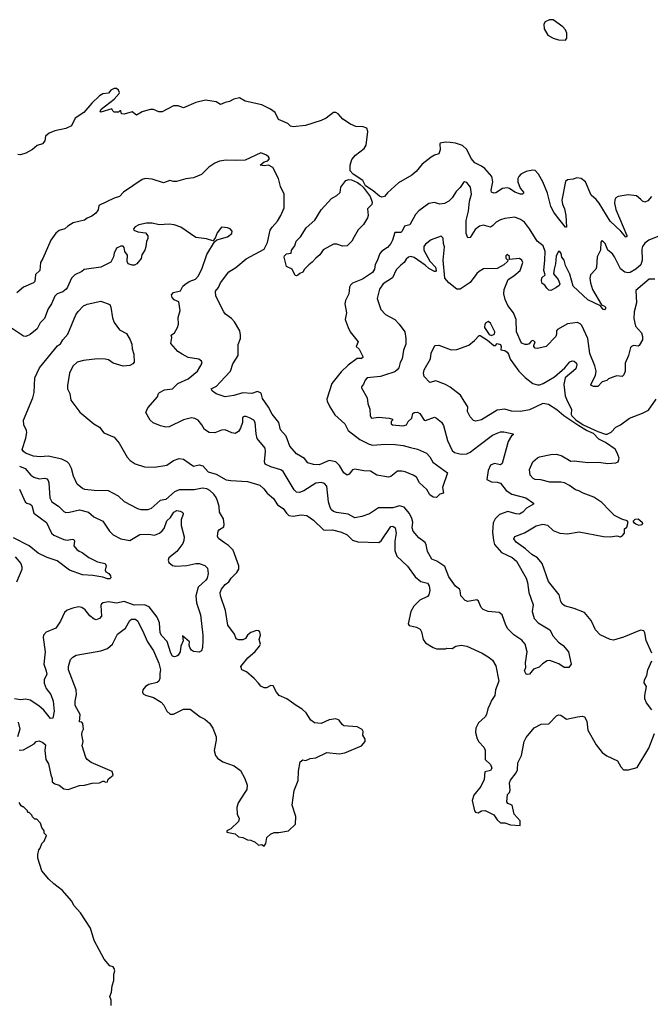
# Model space of a CAD drawing. Extents: x 2087054 to 2277909, y 548907 to 753496.
# Tile 67 of 256: x 2151831 to 2157464, y 594536 to 603336. Entities that reach past the tile are written whole.
import ezdxf

# ---------------------------------------------------------------- set-up
doc = ezdxf.new("R2010")
doc.units = 0

msp = doc.modelspace()

# ---------------------------------------------------------------- linework, layer by layer
at = {"layer": '0CON20XD'}
for points in [[(2156705, 603153.3), (2156718.3, 603171.7), (2156719.4, 603215), (2156705.5, 603245.5), (2156683.2, 603273.2), (2156595, 603335.6), (2156564.6, 603335.4), (2156524.6, 603315.4), (2156513.5, 603295), (2156516.5, 603255), (2156548.3, 603198.3), (2156595, 603171.1), (2156645, 603154.4), (2156705, 603153.3)], [(2155896, 602055), (2155865, 602094.2), (2155824.6, 602175), (2155785, 602211.8), (2155725, 602231.4), (2155675, 602239.2), (2155635, 602240), (2155588.3, 602231.7), (2155582.5, 602225), (2155587.7, 602172.3), (2155575, 602137.5), (2155535, 602126.2), (2155505, 602108), (2155426, 602045), (2155372.7, 601977.3), (2155333.3, 601945), (2155215, 601876), (2155115, 601788.8), (2155088.8, 601755), (2155065, 601750), (2155045, 601758.5), (2154987, 601807), (2154920.1, 601850.1), (2154895, 601897.8), (2154810.8, 601955), (2154784.2, 601985), (2154784.2, 602035), (2154798.8, 602085), (2154831.2, 602125), (2154909.2, 602185), (2154926.7, 602215), (2154942.2, 602335), (2154930.8, 602365), (2154898.9, 602378.9), (2154835, 602381.9), (2154785, 602403.3), (2154717.4, 602447.4), (2154675, 602494.2), (2154655, 602506), (2154634.3, 602505.7), (2154568.8, 602455), (2154525, 602433.3), (2154385, 602389.5), (2154275, 602378.9), (2154251.2, 602385), (2154225, 602408), (2154144.2, 602444.2), (2154112.5, 602505), (2154072.5, 602535), (2153995, 602574.4), (2153845, 602606.2), (2153795, 602637.5), (2153745, 602626.7), (2153705, 602603.3), (2153665, 602596.7), (2153625, 602577.5), (2153585, 602600), (2153490, 602615), (2153405, 602596.2), (2153295, 602547.5), (2153246.1, 602566.1), (2153205, 602566.2), (2153105, 602513.3), (2153075, 602513.3), (2153025, 602532.5), (2152997, 602533), (2152925, 602512.5), (2152875, 602482.5), (2152835, 602512), (2152765, 602490), (2152740, 602495), (2152735, 602520), (2152725, 602520), (2152715, 602510), (2152675, 602510), (2152661.7, 602521.7), (2152655, 602540), (2152555, 602510), (2152550, 602515), (2152560, 602535), (2152675.6, 602624.4), (2152718.8, 602675), (2152722, 602685), (2152713.8, 602705), (2152695, 602719.2), (2152675, 602721.4), (2152646.2, 602705), (2152625, 602678.8), (2152575, 602671.9), (2152544.3, 602655), (2152475, 602590), (2152404.5, 602505.5), (2152326, 602455), (2152292.7, 602387.3), (2152243.8, 602363.8), (2152145, 602341.4), (2152095, 602322.5), (2152062.5, 602295), (2152055.8, 602254.2), (2152035, 602226), (2151987.6, 602212.4), (2151945, 602175.7), (2151885, 602142.9), (2151837, 602127), (2151815, 602130)], [(2153622.6, 600097.4), (2153714.3, 600195), (2153735, 600260), (2153783.8, 600335), (2153783.6, 600433.6), (2153803.8, 600485), (2153803.3, 600515), (2153796.2, 600555), (2153751.2, 600635), (2153724.3, 600664.3), (2153668.8, 600705), (2153653.8, 600725), (2153584, 600865), (2153581.2, 600908.8), (2153608.3, 600941.7), (2153624, 600985), (2153698.8, 601081.2), (2153760.5, 601119.5), (2153855, 601198.8), (2154015, 601285.8), (2154044.5, 601345), (2154068.1, 601455), (2154085, 601482), (2154134.2, 601535), (2154162.5, 601585), (2154194.2, 601655), (2154192, 601775), (2154161.2, 601845), (2154143.3, 601915), (2154093.3, 602015), (2154055, 602034.3), (2154015, 602028.1), (2153980, 602035), (2154013.8, 602065), (2154046.7, 602075), (2154062, 602095), (2154055, 602111.2), (2154036.2, 602125), (2153985, 602146), (2153845, 602080), (2153765, 602076.2), (2153675, 602080.8), (2153615, 602070), (2153575, 602053.8), (2153521.2, 602018.8), (2153455, 601952), (2153385, 601921.5), (2153315.6, 601914.4), (2153231.4, 601888.6), (2153205, 601888.5), (2153171.7, 601898.3), (2153115, 601876.7), (2153015, 601911.2), (2152955, 601916), (2152924.2, 601905.8), (2152757.5, 601795), (2152722.5, 601755), (2152675, 601741.2), (2152537.5, 601675), (2152533.3, 601635), (2152512.5, 601605), (2152475, 601578.8), (2152435, 601562.5), (2152410, 601545), (2152310.1, 601519.9), (2152260, 601490), (2152235, 601466.7), (2152185, 601450), (2152153, 601427), (2152110, 601365), (2152037.9, 601202.1), (2152016, 601165), (2152010, 601095), (2151972.1, 601057.9), (2151966, 600995), (2151955, 600982.5), (2151863.9, 600946.1), (2151805, 600894)], [(2157474.2, 601755), (2157443, 601717), (2157415, 601706), (2157395, 601712.5), (2157378, 601728), (2157340.5, 601760.5), (2157265, 601769.7), (2157178, 601755), (2157157.4, 601742.6), (2157146.5, 601725), (2157145.4, 601695), (2157155, 601638.8), (2157255, 601407.5), (2157253.6, 601396.4), (2157245, 601392), (2157202, 601445), (2157104.6, 601535), (2157006.9, 601695), (2156978.8, 601728.8), (2156935, 601766.5), (2156886, 601885), (2156845, 601916.5), (2156807.2, 601922.8), (2156775, 601910), (2156725, 601904.2), (2156705, 601888.8), (2156674, 601724), (2156678.3, 601688.3), (2156697.5, 601645), (2156710.4, 601585), (2156715, 601480), (2156705, 601481.2), (2156635, 601570), (2156601.6, 601615), (2156575.9, 601665), (2156545.7, 601785.7), (2156502.7, 601885), (2156465.8, 601955), (2156435, 601986.7), (2156415, 601990), (2156355, 601978.8), (2156305.9, 601954.1), (2156288.8, 601935), (2156280, 601915), (2156280, 601885), (2156301.1, 601831.1), (2156330, 601795), (2156331.2, 601785), (2156322.9, 601777.1), (2156305, 601775.6), (2156255, 601793.1), (2156206.4, 601826.4), (2156185, 601832.5), (2156145, 601825.5), (2156085, 601787.5), (2156065, 601786), (2156046.7, 601795), (2156041.2, 601811.2), (2156057.5, 601885), (2156048.6, 601935), (2155985.8, 602005), (2155955, 602026.9), (2155896, 602055)], [(2157545, 601402.5), (2157450, 601365), (2157415, 601337.5), (2157395, 601307.5), (2157388.2, 601285), (2157390, 601185), (2157380, 601145), (2157335.3, 601104.7), (2157285, 601076.4), (2157265, 601071.8), (2157235, 601078.2), (2157198.2, 601108.2), (2157145, 601217.5), (2157125, 601242.5), (2157083.8, 601275), (2157060.8, 601335), (2157035, 601361.2), (2157023.3, 601346.7), (2157017.8, 601275), (2156988.8, 601215), (2156983.8, 601125), (2156976, 601105), (2156929.2, 601055), (2156923.6, 601026.4), (2156928.7, 600985), (2156946.1, 600925), (2157027.7, 600787.7), (2157055, 600775.7), (2157064.2, 600765), (2157065, 600753.8), (2157055, 600742.5), (2157043.8, 600745), (2157019.5, 600779.5), (2156905, 600832.9), (2156775.6, 600955), (2156745, 601062), (2156707.4, 601137.4), (2156695, 601186.7), (2156674.4, 601214.4), (2156668, 601245), (2156655, 601263.3), (2156645, 601263.3), (2156624.3, 601225), (2156618, 601155), (2156603.8, 601105), (2156600, 601065), (2156642.3, 601012.3), (2156656.2, 600973.8), (2156649.3, 600960.7), (2156620.7, 600939.3), (2156575, 600916.2), (2156558.3, 600918.3), (2156540, 600935), (2156523, 600963), (2156498.3, 600978.3), (2156491.5, 601001.5), (2156495, 601028.8), (2156523.8, 601055), (2156513.5, 601095), (2156522.3, 601185), (2156524.5, 601264.5), (2156506.9, 601315), (2156454.7, 601354.7), (2156384.6, 601465), (2156338.8, 601525), (2156305, 601549.6), (2156255, 601570), (2156165, 601558.5), (2156125, 601546.5), (2156086, 601525), (2156055, 601492.5), (2156035, 601481.9), (2155975, 601497.8), (2155939.1, 601490.9), (2155899.1, 601460.9), (2155855, 601390), (2155835, 601386), (2155820, 601425), (2155818, 601542), (2155840.9, 601625), (2155849.6, 601715), (2155865.4, 601775), (2155858.3, 601838.3), (2155825, 601880), (2155805, 601886), (2155795, 601881.2), (2155766.2, 601835), (2155730.2, 601799.8), (2155695, 601744), (2155665, 601714), (2155625, 601694), (2155585, 601688), (2155535, 601702.9), (2155485, 601692.9), (2155395, 601628.6), (2155366.7, 601595), (2155317, 601503), (2155269.2, 601490.8), (2155248, 601445), (2155235.6, 601434.4), (2155181.4, 601435), (2155160.6, 601365), (2155145.6, 601335), (2155115, 601298.6), (2155064.6, 601265.4), (2155047.8, 601245), (2155025, 601180), (2155005, 601146.7), (2154998.9, 601105), (2154982.9, 601075), (2154894.2, 601015.8), (2154805, 600980), (2154785.8, 600964.2), (2154777.5, 600945), (2154770, 600885), (2154740.6, 600825), (2154734.4, 600795), (2154749.4, 600715), (2154736.9, 600655), (2154763.7, 600583.7), (2154781.9, 600545), (2154853.8, 600455), (2154837.5, 600415), (2154862.1, 600392.1), (2154897.5, 600325), (2154897.5, 600315), (2154883, 600307), (2154845, 600308), (2154765, 600246.7), (2154702.3, 600187.7), (2154620, 600085), (2154575.5, 599945), (2154577.5, 599925), (2154600.9, 599875), (2154646.7, 599805), (2154735.6, 599725), (2154765.3, 599665.3), (2154869.2, 599585), (2154952.3, 599542.3), (2154985, 599532.1), (2155095, 599541.8), (2155185, 599538.8), (2155255, 599530.4), (2155322.3, 599512.3), (2155385, 599498), (2155465, 599460), (2155495, 599427.5), (2155521.5, 599381.5), (2155652.5, 599285), (2155608, 599155), (2155616.7, 599105), (2155584.2, 599095.8), (2155555, 599064), (2155525, 599068), (2155495, 599090), (2155467.9, 599137.9), (2155402, 599195), (2155375, 599246.2), (2155345, 599266), (2155275, 599294.4), (2155245, 599301.9), (2155205, 599300), (2155147.6, 599252.4), (2155125, 599245.8), (2155020, 599265), (2154965, 599300), (2154905, 599302.7), (2154825, 599317.8), (2154805, 599312.9), (2154775, 599274), (2154755, 599265.8), (2154725, 599286), (2154687.5, 599352.5), (2154654, 599385), (2154595, 599395.4), (2154505, 599358.5), (2154455, 599360), (2154405, 599374), (2154376.2, 599415), (2154305, 599456.7), (2154242.9, 599525), (2154212.2, 599612.2), (2154160.5, 599670.5), (2154145.5, 599735), (2154085, 599811.1), (2154052.6, 599872.6), (2153998.5, 599948.5), (2153988.9, 599998.9), (2153955, 600013.7), (2153905, 599994.2), (2153825, 600001.8), (2153745, 599975.6), (2153665, 599966.2), (2153585, 599993.1), (2153554.2, 600015), (2153540, 600035), (2153589.3, 600060.7), (2153622.6, 600097.4)], [(2154305, 601047.5), (2154290.7, 601050.7), (2154265.9, 601105.9), (2154215, 601130), (2154193.6, 601213.6), (2154197.5, 601225), (2154215, 601242.5), (2154255, 601250), (2154260, 601275), (2154289.2, 601315), (2154302, 601355), (2154340, 601395), (2154390, 601475), (2154467, 601543), (2154525, 601636), (2154615, 601738), (2154665, 601763.3), (2154695, 601790), (2154700.9, 601839.1), (2154745, 601899.2), (2154771.7, 601908.3), (2154795, 601904.4), (2154849.4, 601879.4), (2154872, 601862), (2154898.5, 601838.5), (2154961.9, 601755), (2154980.8, 601705), (2154977.3, 601682.7), (2154938, 601645), (2154944.2, 601585), (2154938, 601565), (2154900.8, 601505), (2154853.6, 601456.3), (2154820, 601395), (2154796.7, 601355), (2154755, 601314), (2154715, 601310), (2154665, 601328.1), (2154635, 601327.9), (2154540.5, 601279.5), (2154511.9, 601235), (2154475.8, 601205), (2154445, 601168), (2154413.8, 601145), (2154376.2, 601105), (2154361.2, 601078.8), (2154332, 601068), (2154315, 601052.5), (2154305, 601047.5)], [(2156615, 597591.4), (2156565, 597608), (2156542.5, 597605), (2156500.8, 597579.2), (2156470.9, 597549.1), (2156419.5, 597530.5), (2156385, 597486.2), (2156365, 597482), (2156355, 597486.2), (2156340.8, 597515), (2156351.2, 597545), (2156348.8, 597588.8), (2156363.1, 597685), (2156345.6, 597755), (2156315, 597788.6), (2156245, 597837.5), (2156192.7, 597892.7), (2156174.7, 597924.7), (2156140.8, 598015), (2156115, 598036.7), (2156015, 598046.9), (2155970, 598065), (2155953, 598083), (2155929.2, 598139.2), (2155915, 598151.2), (2155835, 598135.8), (2155810, 598145), (2155772.5, 598185), (2155766.7, 598235), (2155760, 598245), (2155725, 598273.8), (2155664.7, 598354.7), (2155629.3, 598449.3), (2155556.4, 598496.4), (2155512.6, 598512.6), (2155472.4, 598582.4), (2155462.9, 598642.9), (2155452.1, 598662.1), (2155395, 598704), (2155345, 598763.8), (2155335.5, 598795), (2155341.5, 598845), (2155335, 598878.8), (2155312.3, 598922.3), (2155265, 598979.2), (2155225, 598991.9), (2155165, 598971.8), (2155035, 598972), (2154955, 598918), (2154885.7, 598894.3), (2154825, 598884.3), (2154765, 598916.7), (2154660.6, 598930.6), (2154635, 598939.4), (2154615.8, 598955), (2154604.4, 598975), (2154590.9, 599025), (2154573.1, 599165), (2154555, 599190), (2154525, 599198.1), (2154475, 599194.3), (2154368, 599125), (2154330.9, 599109.1), (2154305, 599112.9), (2154284, 599134), (2154185, 599297.1), (2154162.7, 599312.7), (2154075, 599337.9), (2154025, 599362), (2154019.2, 599385), (2154027.1, 599475), (2154022.7, 599505), (2153952.8, 599592.8), (2153943.3, 599635), (2153935, 599736.7), (2153921.2, 599755), (2153885, 599778.6), (2153855, 599788.8), (2153835, 599788.8), (2153825, 599782.5), (2153820, 599775), (2153822, 599735), (2153804.2, 599685), (2153785.5, 599654.5), (2153755, 599637.5), (2153725, 599642.9), (2153665, 599670), (2153633.7, 599666.3), (2153575, 599642.9), (2153525, 599646.4), (2153482.3, 599672.3), (2153458.5, 599715), (2153425, 599755.7), (2153395, 599772.5), (2153367, 599777), (2153295, 599760.6), (2153165, 599698.1), (2153135, 599694.4), (2153090, 599705), (2153023, 599733), (2152995.7, 599755.7), (2152958, 599825), (2152975, 599867.5), (2153062.5, 599965), (2153071.2, 599995), (2153080, 600005), (2153125, 600027.5), (2153195, 600037.1), (2153245, 600083.1), (2153337.1, 600125), (2153418.9, 600195), (2153460, 600265), (2153453.8, 600285), (2153430.3, 600300.3), (2153335, 600317.8), (2153281.2, 600345), (2153245, 600370), (2153180.7, 600440.7), (2153190, 600495), (2153184.1, 600515.9), (2153215, 600537.5), (2153241.2, 600585), (2153248.8, 600615), (2153246.2, 600675), (2153266, 600735), (2153252.5, 600815), (2153210.7, 600830.7), (2153193.4, 600853.4), (2153188.5, 600875), (2153205, 600897.3), (2153268.2, 600911.8), (2153286.9, 600953.1), (2153305, 600967.5), (2153345, 600995.6), (2153402.1, 601017.9), (2153425, 601044), (2153456.8, 601105), (2153501.9, 601238.1), (2153570, 601350), (2153593, 601367), (2153686.1, 601393.9), (2153726.4, 601423.6), (2153730, 601445), (2153710, 601465), (2153686.4, 601476.4), (2153635, 601480), (2153595, 601430), (2153577, 601383), (2153555, 601360), (2153498.3, 601378.3), (2153405, 601388.8), (2153271.2, 601481.2), (2153212.3, 601502.3), (2153165, 601507.5), (2153078.3, 601501.7), (2153015, 601516.7), (2152965, 601516.9), (2152895, 601500.8), (2152863.3, 601485), (2152846.7, 601465), (2152850, 601455), (2152885, 601440), (2152955, 601431.2), (2152976.2, 601405), (2152976.4, 601376.4), (2152963, 601357), (2152957.5, 601305), (2152947.5, 601275), (2152922.5, 601235), (2152915, 601200), (2152876.4, 601153.6), (2152857, 601143), (2152835, 601142.5), (2152800, 601155), (2152792.5, 601175), (2152795, 601230), (2152770, 601265), (2152765, 601300), (2152755, 601310), (2152735, 601310), (2152695, 601292.5), (2152675, 601247.5), (2152668.6, 601215), (2152645, 601168.8), (2152557, 601123), (2152408.3, 601101.7), (2152385, 601083.8), (2152323.6, 601056.4), (2152295, 601025.8), (2152259.3, 600945), (2152245, 600926.4), (2152215, 600903.8), (2152165, 600884.4), (2152145, 600865.8), (2152115.4, 600794.6), (2152085, 600752.5), (2152051.9, 600665), (2152014.2, 600625), (2151987.5, 600572.5), (2151925, 600522), (2151885, 600504), (2151865, 600506.2), (2151759.2, 600579.2)], [(2157505, 601017.5), (2157455, 601016.7), (2157336, 600915), (2157339.1, 600805), (2157319.6, 600725), (2157317.8, 600665), (2157332, 600595), (2157385, 600537.5), (2157394.2, 600505), (2157394, 600475), (2157365.8, 600424.2), (2157355, 600416.7), (2157315, 600424.2), (2157295, 600416), (2157288, 600405), (2157268, 600335), (2157238, 600265), (2157238, 600195), (2157228.8, 600161.2), (2157213.8, 600146.2), (2157165, 600152.7), (2157138, 600145), (2157091.2, 600125), (2157075, 600110), (2157035, 600099.4), (2156993.9, 600056.1), (2156956.1, 600056.1), (2156937.5, 600065), (2156933.3, 600075), (2156975.5, 600155), (2156980.6, 600195), (2156968.8, 600241.2), (2156923.3, 600353.3), (2156905.2, 600485.2), (2156851.7, 600601.7), (2156837.3, 600617.3), (2156815, 600628.5), (2156725, 600617.5), (2156633.8, 600566.2), (2156625.8, 600555), (2156626.9, 600525), (2156620, 600505), (2156534.3, 600415.7), (2156455, 600398), (2156435, 600401.2), (2156424.1, 600414.1), (2156423.8, 600425), (2156436.7, 600455), (2156415, 600468.8), (2156398.3, 600461.7), (2156380.7, 600439.3), (2156365, 600433.3), (2156345, 600432), (2156313.4, 600443.4), (2156270, 600545), (2156266.9, 600656.9), (2156240.6, 600715), (2156190.2, 600780.2), (2156168.1, 600835), (2156156.7, 600885), (2156159.5, 600925), (2156195.3, 601014.7), (2156243.9, 601046.1), (2156300.8, 601095), (2156326, 601165), (2156315, 601186.2), (2156295, 601202), (2156201.7, 601191.7), (2156207.5, 601202.5), (2156205, 601220), (2156185, 601237.5), (2156173.6, 601226.4), (2156173.3, 601205), (2156190, 601185), (2156187.5, 601175), (2156156.2, 601145), (2156095, 601111.9), (2155975, 601110), (2155935, 601086.2), (2155915, 601066.7), (2155854.4, 600985.6), (2155765, 600928), (2155735, 600927.5), (2155665, 600983.5), (2155630, 601025), (2155614.2, 601185), (2155626.2, 601305), (2155616.4, 601336.4), (2155613.9, 601383.9), (2155595, 601400), (2155505, 601368.8), (2155455, 601329.2), (2155440.4, 601309.6), (2155440.2, 601275), (2155495, 601176.8), (2155545.6, 601125), (2155550, 601095), (2155546, 601084), (2155535, 601083.8), (2155485, 601112.7), (2155453, 601143), (2155355, 601211.5), (2155325, 601219.4), (2155305, 601214.3), (2155284.6, 601195.4), (2155265, 601164.3), (2155235, 601142.9), (2155195, 601100), (2155160.1, 601029.9), (2155076.4, 600973.6), (2155045, 600928), (2155023.6, 600843.6), (2155055.5, 600745.5), (2155099.7, 600699.7), (2155181.2, 600655), (2155221.2, 600615), (2155272, 600545), (2155280, 600485), (2155280, 600435), (2155258.8, 600381.2), (2155248, 600305), (2155228.3, 600271.7), (2155217.5, 600225), (2155204.2, 600205), (2155182, 600188), (2155089.6, 600159.6), (2155055, 600145.6), (2154935, 600134.4), (2154915.6, 600115), (2154901.3, 600078.7), (2154883.3, 600055), (2154883.3, 600045), (2154936.3, 599956.3), (2154941.2, 599905), (2154960, 599855), (2154962.2, 599795), (2154975, 599773.8), (2155035, 599783.3), (2155130, 599775), (2155160, 599765), (2155160, 599755), (2155150, 599745), (2155150, 599725), (2155160, 599715), (2155253, 599707), (2155287.5, 599715), (2155302.5, 599745), (2155332.5, 599775), (2155343.3, 599815), (2155353.3, 599825), (2155385, 599828.6), (2155404, 599815), (2155445, 599756.2), (2155455, 599753.3), (2155535, 599782), (2155553.3, 599775), (2155599.7, 599739.7), (2155617.2, 599707.2), (2155651.9, 599575), (2155695, 599486.2), (2155715, 599468.6), (2155775, 599451.8), (2155825, 599454.6), (2155855, 599469.1), (2155931, 599529), (2156055, 599621.9), (2156095, 599640.8), (2156125, 599650.6), (2156155, 599652.2), (2156237.5, 599635), (2156240, 599625), (2156224.2, 599615.8), (2156194, 599565), (2156142.1, 599367.9), (2156125, 599357.5), (2156071.7, 599368.3), (2156036.7, 599355), (2156015.8, 599305), (2156003.3, 599225), (2156043.9, 599203.9), (2156095, 599200.8), (2156125, 599192), (2156177.1, 599127.1), (2156226.1, 599096.1), (2156353, 599063), (2156420, 599015), (2156420, 599005), (2156359.4, 598970.6), (2156324, 598935), (2156295, 598915.6), (2156265, 598918.2), (2156190.8, 598939.2), (2156117, 598913), (2156077, 598873), (2156060.7, 598839.3), (2156055.5, 598755), (2156062.2, 598682.2), (2156073.3, 598645), (2156133.3, 598575), (2156229.1, 598529.1), (2156270, 598495), (2156355.6, 598345), (2156367.1, 598305), (2156379.5, 598215), (2156416.9, 598105), (2156409.4, 598045), (2156427.5, 597985), (2156462, 597945), (2156565, 597881.2), (2156595.4, 597825.4), (2156643.4, 597773.4), (2156685, 597741.2), (2156732, 597685), (2156756.2, 597575), (2156736.7, 597545), (2156695, 597545.7), (2156648.2, 597578.2), (2156615, 597591.4)], [(2152414.1, 599135.9), (2152391.2, 599145), (2152344.5, 599184.5), (2152311.9, 599255), (2152293.3, 599325), (2152273.3, 599365), (2152254.2, 599385), (2152208.4, 599408.4), (2152085, 599433.3), (2152015, 599427.5), (2151955, 599435.6), (2151882.4, 599462.4), (2151864.2, 599475), (2151853.4, 599493.4), (2151886, 599595), (2151894.6, 599645), (2151891.5, 599665), (2151868.5, 599715), (2151865.4, 599755), (2151950, 599955), (2151959.6, 600005), (2151966.6, 600133.4), (2152007.5, 600225), (2152170.3, 600419.7), (2152195, 600440), (2152216, 600475), (2152260, 600525), (2152333, 600697), (2152353.2, 600726.8), (2152402.4, 600777.6), (2152435, 600793.3), (2152555, 600819.4), (2152635, 600790), (2152645.3, 600765.3), (2152659.9, 600669.9), (2152675, 600628.9), (2152722.9, 600562.9), (2152785, 600530), (2152818.8, 600475), (2152831.8, 600435), (2152834.7, 600394.7), (2152851.8, 600345), (2152854.2, 600275.8), (2152840.8, 600259.2), (2152815, 600246), (2152755, 600240), (2152665, 600266.2), (2152624.5, 600294.5), (2152595, 600302.9), (2152525, 600304.3), (2152400.5, 600289.5), (2152345, 600274), (2152305, 600240), (2152276.7, 600175), (2152258.6, 600065), (2152259.2, 600035), (2152279.2, 599995), (2152287.5, 599935), (2152369.1, 599829.1), (2152493.3, 599725), (2152545, 599692.5), (2152583.2, 599643.2), (2152675, 599604), (2152719.4, 599549.4), (2152790, 599425), (2152817.5, 599395), (2152863.8, 599365), (2152945, 599339.1), (2153035, 599336.9), (2153145, 599354.2), (2153205, 599397.1), (2153256.8, 599413.2), (2153295, 599406.7), (2153345, 599371.9), (2153385, 599343.8), (2153435, 599356.2), (2153467.7, 599347.7), (2153515, 599293.8), (2153585, 599273.8), (2153674.2, 599224.2), (2153715.9, 599215.9), (2153865, 599207.3), (2153975, 599175.7), (2154012.7, 599142.7), (2154043, 599103), (2154097.4, 599057.4), (2154135, 598999.2), (2154185, 598967.5), (2154213.9, 598923.9), (2154235, 598905.7), (2154275, 598897.8), (2154345, 598910.5), (2154395, 598905.6), (2154455, 598863.1), (2154545, 598776.7), (2154565, 598772.2), (2154625, 598775.4), (2154705, 598756.2), (2154755, 598731.2), (2154805, 598682.5), (2154852.5, 598667.5), (2155037.6, 598662.4), (2155061.1, 598678.9), (2155145, 598805.5), (2155165, 598809.1), (2155185.5, 598795), (2155194.7, 598745), (2155182, 598675), (2155182.6, 598592.6), (2155200.7, 598540.7), (2155295, 598450), (2155364.7, 598354.7), (2155415, 598313.6), (2155475, 598298.1), (2155490, 598275), (2155493.5, 598235), (2155487.1, 598195), (2155475, 598181.4), (2155405, 598147.5), (2155350.5, 598095), (2155325.7, 598045), (2155302, 597935), (2155310.5, 597920.5), (2155375, 597906.9), (2155407.6, 597887.6), (2155419.2, 597865), (2155436, 597795), (2155456.8, 597766.8), (2155525, 597723.8), (2155555, 597713.3), (2155635, 597712.5), (2155645, 597720), (2155695, 597716.7), (2155727.5, 597735), (2155775, 597744.2), (2155825, 597737.1), (2155963.3, 597675), (2156025, 597636.2), (2156055, 597610), (2156085, 597560), (2156110.8, 597425), (2156080, 597345), (2156075.7, 597294.3), (2156045, 597250), (2156029.2, 597215), (2156012.9, 597175), (2156002, 597125), (2155988, 597105), (2155928.3, 597051.7), (2155904.4, 597004.4), (2155903.5, 596965), (2155917.4, 596907.4), (2155931.7, 596881.7), (2155976.2, 596835), (2155988.3, 596808.3), (2155990, 596725), (2156037.9, 596677.9), (2156048, 596645), (2156035.9, 596624.1), (2155985, 596612.5), (2155979.2, 596545), (2155948.9, 596481.1), (2155886.7, 596405), (2155874.1, 596355.9), (2155893.3, 596265), (2155902.5, 596252.5), (2155925, 596248), (2155955, 596266.2), (2155987.5, 596267.5), (2156067.5, 596227.5), (2156095, 596183.3), (2156125, 596156.7), (2156165, 596158), (2156215, 596140.8), (2156300, 596135), (2156302.5, 596175), (2156247.5, 596235), (2156230, 596315), (2156191.7, 596331.7), (2156182.5, 596345), (2156188.3, 596411.7), (2156205, 596430), (2156210.7, 596449.3), (2156206.2, 596515), (2156215, 596537.5), (2156265.8, 596604.2), (2156278.8, 596631.2), (2156281.4, 596695), (2156312.1, 596757.9), (2156337.5, 596885), (2156355, 596920), (2156425, 597007.5), (2156490.3, 597039.7), (2156558.6, 597041.4), (2156625, 597112.5), (2156645, 597122.5), (2156665, 597120), (2156715, 597083.8), (2156815, 597105.4), (2156855, 597110.5), (2156875.6, 597105.6), (2156896.4, 597066.4), (2156905, 596986.2), (2156980.8, 596855), (2157035, 596786.7), (2157075, 596756.7), (2157170.3, 596710.3), (2157199.3, 596659.3), (2157225, 596632.5), (2157270.3, 596629.7), (2157345, 596652.5), (2157452, 596825), (2157502, 596955)], [(2156045, 600514.4), (2156072, 600525), (2156076.5, 600545), (2156035, 600623.3), (2156015, 600636.7), (2155995, 600626.7), (2155985.6, 600614.4), (2155982.7, 600585), (2156023.4, 600523.4), (2156045, 600514.4)], [(2157476.7, 597675), (2157426.8, 597786.8), (2157415.7, 597855.7), (2157405, 597873.3), (2157375, 597880.8), (2157225, 597816.7), (2157135, 597790), (2157106.7, 597795), (2157015, 597839.2), (2156975, 597881.2), (2156934.2, 597965), (2156875, 598036.2), (2156783.4, 598073.4), (2156696.8, 598096.8), (2156677.5, 598115), (2156664.4, 598135), (2156649.4, 598195), (2156554.5, 598315), (2156496.9, 598475), (2156455.8, 598525), (2156405, 598554.5), (2156347.6, 598607.6), (2156265, 598666.7), (2156246.2, 598695), (2156255, 598716.2), (2156340.9, 598749.1), (2156445, 598812.2), (2156505, 598827.8), (2156545, 598818.1), (2156595, 598771.2), (2156655, 598746.9), (2156725, 598741.2), (2156828.9, 598758.9), (2157045, 598716.7), (2157105, 598713.6), (2157165, 598721.4), (2157197.5, 598715), (2157216.2, 598725), (2157233.8, 598745), (2157233.8, 598786.2), (2157255, 598800), (2157267.5, 598845), (2157255.9, 598855.9), (2157210.9, 598870.9), (2157145, 598905.7), (2157098.6, 598948.6), (2157030.5, 599020.5), (2156958.6, 599068.6), (2156864.5, 599104.5), (2156825, 599125.7), (2156795, 599132.9), (2156742.1, 599172.1), (2156696.5, 599196.5), (2156665, 599202.3), (2156565, 599201.2), (2156485, 599224.3), (2156435, 599226.2), (2156417.5, 599235), (2156392, 599265), (2156385.7, 599315), (2156414.3, 599385), (2156455, 599420), (2156475, 599429.4), (2156575, 599450), (2156625, 599452), (2156675, 599438.6), (2156755, 599390.8), (2156785, 599394.3), (2156907.3, 599377.3), (2157001.2, 599381.2), (2157085, 599370), (2157155, 599376.2), (2157176.2, 599385), (2157185.7, 599415.7), (2157167.5, 599465), (2157148.6, 599498.6), (2157065, 599556.5), (2157005, 599585.8), (2156956.3, 599636.3), (2156895, 599662.9), (2156825, 599704.4), (2156690.8, 599795), (2156628.8, 599848.8), (2156555, 599895.4), (2156504.5, 599905.5), (2156385, 599849.1), (2156305, 599833.8), (2156225, 599835.3), (2156165, 599854.5), (2156095, 599846.5), (2155955, 599760), (2155905, 599747.1), (2155884.6, 599754.6), (2155854.2, 599785), (2155830.8, 599835), (2155832.5, 599875), (2155802.5, 599925), (2155769.7, 599979.7), (2155675, 600052.5), (2155635, 600074), (2155546.8, 600106.8), (2155495, 600094.4), (2155445, 600145.8), (2155437.7, 600175), (2155445, 600206), (2155500, 600305), (2155507.8, 600355), (2155540, 600425), (2155575, 600426.2), (2155685, 600385.8), (2155735, 600387.5), (2155842.7, 600427.3), (2155895, 600468.8), (2155935, 600512), (2155945, 600512.9), (2156010.9, 600470.9), (2156065, 600424.3), (2156082.5, 600425), (2156095, 600442.5), (2156125, 600431.4), (2156132.5, 600415), (2156130, 600385), (2156165, 600378.2), (2156185.3, 600365), (2156197.6, 600345), (2156210.7, 600300.7), (2156290.6, 600195), (2156347.2, 600137.2), (2156415, 600085.5), (2156455, 600071.1), (2156475, 600071.5), (2156506.1, 600083.9), (2156608.6, 600145), (2156700.6, 600225), (2156745, 600277.5), (2156765, 600285.7), (2156785, 600282.9), (2156805, 600265.7), (2156808.6, 600255), (2156798.9, 600215), (2156704.7, 600135.3), (2156690.3, 600075), (2156704.7, 599974.7), (2156720.3, 599930.3), (2156759.6, 599855), (2156757.7, 599807.7), (2156763.8, 599795), (2156799.7, 599759.7), (2156863.4, 599713.4), (2156995.4, 599655.4), (2157065, 599632.2), (2157078.5, 599631.5), (2157115, 599650), (2157157.2, 599692.8), (2157197.1, 599715), (2157278.1, 599775), (2157395, 599817.5), (2157447.8, 599845), (2157515, 599943.6)], [(2151830, 599345), (2151878.6, 599325), (2151931.5, 599265), (2151957.7, 599247.7), (2152005, 599230.9), (2152055, 599237.5), (2152075, 599231.4), (2152086.7, 599216.7), (2152092.7, 599195), (2152100.9, 599060.9), (2152117.2, 599027.2), (2152178.5, 598988.5), (2152225, 598941.4), (2152241.8, 598931.8), (2152275, 598933.6), (2152365, 598954.5), (2152445.5, 598935.5), (2152492.4, 598892.4), (2152575, 598854.2), (2152634.2, 598765), (2152665, 598731.2), (2152735, 598696.2), (2152815, 598681.4), (2152905, 598735.5), (2152985, 598737.1), (2153035, 598729.2), (2153078.8, 598745), (2153103.2, 598766.8), (2153121.1, 598788.9), (2153144.6, 598855.4), (2153178.8, 598885), (2153208, 598935), (2153235, 598948.6), (2153265, 598944.2), (2153281.2, 598935), (2153290, 598925), (2153290, 598915), (2153274.4, 598865), (2153272.9, 598815), (2153298.9, 598715), (2153298.5, 598681.5), (2153287.8, 598655), (2153236.1, 598583.9), (2153164.2, 598525), (2153156, 598505), (2153162, 598485), (2153195, 598457.5), (2153225, 598452.9), (2153325, 598457.8), (2153405, 598475.7), (2153435, 598475.6), (2153485, 598457.5), (2153507.5, 598435), (2153514, 598385), (2153505.7, 598345), (2153492.5, 598325), (2153425.6, 598265), (2153405.6, 598185), (2153410, 598125), (2153446.9, 598015), (2153465.6, 597835), (2153465.6, 597784.4), (2153464.3, 597725), (2153454, 597695), (2153435, 597682.5), (2153385, 597688.6), (2153365, 597700), (2153350.8, 597725), (2153344, 597745), (2153346.7, 597775), (2153285, 597830), (2153290.8, 597785), (2153270, 597735), (2153263.3, 597685), (2153246.2, 597655), (2153235, 597648), (2153215, 597641.9), (2153195, 597648), (2153180.6, 597675), (2153148.9, 597778.9), (2153099.8, 597829.8), (2153085.5, 597855), (2153080.4, 597945), (2153060.5, 597995), (2152988.8, 598088.8), (2152945, 598105.4), (2152853.2, 598103.2), (2152765, 598135.4), (2152695, 598120.5), (2152625, 598132.9), (2152576.7, 598125), (2152560.8, 598115), (2152555, 598100), (2152560.8, 598005), (2152545, 597984.2), (2152515, 597972.9), (2152495, 597977.8), (2152457.3, 598007.3), (2152415, 598061.9), (2152385, 598083.1), (2152355, 598088.6), (2152305, 598075.7), (2152255, 598058.6), (2152231.7, 598038.3), (2152195, 597958.8), (2152152.6, 597897.4), (2152069.1, 597860.9), (2152044, 597835), (2152041.9, 597815), (2152059.4, 597685), (2152047.1, 597575), (2152065.6, 597525), (2152072.9, 597485), (2152050, 597435), (2152048.9, 597405), (2152068.9, 597358.9), (2152109.2, 597305), (2152130, 597245), (2152140, 597155), (2152127.5, 597092.5), (2152105, 597090), (2152046, 597165), (2152002.4, 597202.4), (2151925, 597253.2), (2151885, 597262.7), (2151837.1, 597257.1), (2151785, 597265.8)], [(2151830.9, 599140.9), (2151878.6, 599025), (2151895, 599013.1), (2151925, 599006.9), (2151939.4, 598995), (2151957.1, 598925), (2152071.4, 598841.4), (2152115.4, 598745.4), (2152135, 598729.4), (2152225, 598688.6), (2152255, 598684.3), (2152304.1, 598694.1), (2152315, 598691.2), (2152321.4, 598675), (2152315, 598632.5), (2152340.3, 598600.3), (2152363.3, 598585), (2152388, 598575), (2152449.8, 598529.8), (2152525, 598488.9), (2152595, 598473.8), (2152602.5, 598455), (2152594.4, 598414.4), (2152601.3, 598401.3), (2152626.2, 598385), (2152642.5, 598365), (2152644.1, 598345.9), (2152635, 598338), (2152615, 598337.5), (2152574.3, 598354.3), (2152485, 598369.4), (2152393.2, 598373.2), (2152275, 598416), (2152165, 598498.1), (2152078, 598528), (2151995, 598567.5), (2151915, 598632.2), (2151775, 598705.6)], [(2151825, 596807.5), (2151865, 596808.5), (2151960, 596865), (2151978, 596885), (2152005, 596891.1), (2152038.8, 596875), (2152062.5, 596855), (2152056.2, 596805), (2152064.4, 596725), (2152088.8, 596685), (2152108, 596585), (2152121.2, 596555), (2152121.2, 596525), (2152145, 596506.2), (2152183.3, 596493.3), (2152225, 596460), (2152265, 596455.8), (2152365, 596492.5), (2152410, 596495), (2152478.6, 596511.4), (2152545, 596515.8), (2152575, 596530), (2152585, 596530), (2152595, 596520), (2152616.4, 596523.6), (2152621.7, 596548.3), (2152667, 596583), (2152657.5, 596615), (2152468.1, 596698.1), (2152432.9, 596722.9), (2152420.9, 596740.9), (2152388, 596845), (2152397.5, 596885), (2152386.7, 596945), (2152388.3, 596971.7), (2152400, 596995), (2152396, 597045), (2152385.9, 597055.9), (2152365, 597060), (2152371.9, 597125), (2152325.5, 597205), (2152325.5, 597245), (2152338.2, 597305), (2152335.5, 597345.5), (2152268.2, 597525), (2152267.7, 597555), (2152285, 597618), (2152305, 597639.2), (2152335, 597657.1), (2152555, 597693.8), (2152615.5, 597714.5), (2152658.8, 597755), (2152705.8, 597845), (2152775, 597898.6), (2152815, 597965.7), (2152831.1, 597978.9), (2152865, 597977.1), (2152885, 597959.4), (2152941.1, 597851.1), (2152971.3, 597775), (2153026.9, 597695), (2153075, 597583.3), (2153087.7, 597525), (2153083.6, 597493.6), (2153081.7, 597448.3), (2153074.3, 597425), (2153058.2, 597411.8), (2152985, 597392.9), (2152955, 597375.5), (2152931.8, 597345), (2152929.5, 597325), (2152935, 597310.8), (2152955, 597297.8), (2153025, 597278.9), (2153095.6, 597235), (2153118.7, 597208.7), (2153145, 597155.8), (2153175, 597129.2), (2153205, 597128.1), (2153295, 597172.9), (2153354.5, 597174.5), (2153444.6, 597104.6), (2153485, 597084), (2153526.9, 597046.9), (2153556.9, 597005), (2153585, 596927.5), (2153586.2, 596895), (2153568.8, 596805), (2153580.7, 596760.7), (2153599.4, 596735), (2153645, 596702.1), (2153746.7, 596666.7), (2153803.1, 596625), (2153842.2, 596555), (2153863.1, 596495), (2153858.6, 596455), (2153842.2, 596427.8), (2153782.9, 596335), (2153769.2, 596295), (2153774.2, 596235), (2153792.5, 596195), (2153785, 596170), (2153717.3, 596102.7), (2153680, 596085), (2153680, 596075), (2153755, 596060.6), (2153785, 596032.5), (2153825, 596026.2), (2153865, 596006), (2153895, 596003.3), (2153933.3, 595985), (2153965, 595957.5), (2153995, 595962.5), (2154015, 595947.5), (2154028.6, 595971.4), (2154038.6, 596025), (2154070, 596055), (2154105, 596072.5), (2154145, 596071.9), (2154232.8, 596087.2), (2154295.7, 596144.3), (2154297.1, 596215), (2154265.6, 596315), (2154282.4, 596447.6), (2154319.2, 596535), (2154321.2, 596618.8), (2154336.4, 596703.6), (2154360.7, 596719.3), (2154385, 596713.3), (2154407.5, 596725), (2154425, 596733.3), (2154475, 596737.1), (2154575, 596785.6), (2154685, 596775.6), (2154735, 596781.9), (2154885, 596844.2), (2154916.7, 596885), (2154916, 596905), (2154895, 596940), (2154897.8, 596975), (2154890.8, 596990.8), (2154845, 597014.4), (2154725, 597024), (2154711.2, 597035), (2154685.9, 597075.9), (2154655, 597088), (2154595, 597079.2), (2154525, 597045.8), (2154465, 597052.5), (2154432.5, 597075), (2154389.8, 597139.8), (2154355, 597174.3), (2154300, 597205), (2154217, 597267), (2154150, 597295), (2154125, 597326.7), (2154095, 597381.2), (2154075, 597386.2), (2154035, 597363.8), (2154015, 597363.8), (2153985, 597380), (2153964.3, 597404.3), (2153925, 597446.7), (2153855.6, 597505.6), (2153814.5, 597524.5), (2153805.9, 597554.1), (2153867.8, 597632.2), (2153935, 597689.2), (2153974, 597735), (2153982, 597755), (2153968.8, 597795), (2153981.2, 597835), (2153976.2, 597865), (2153965, 597873.3), (2153945, 597876.2), (2153895, 597858.8), (2153866.2, 597835), (2153848.8, 597805), (2153825.7, 597794.3), (2153785, 597792.5), (2153765, 597801.2), (2153751.2, 597845), (2153688.8, 597925), (2153668.6, 598055), (2153624.5, 598185), (2153621.5, 598215), (2153633.1, 598245), (2153665, 598288.9), (2153699.5, 598310.5), (2153720.5, 598345), (2153772, 598395), (2153790, 598425), (2153789.2, 598455), (2153738.1, 598595), (2153697.4, 598637.4), (2153660.6, 598660.6), (2153608.3, 598698.3), (2153599.3, 598719.3), (2153602.9, 598765), (2153615, 598779.2), (2153655, 598804.2), (2153658.9, 598825), (2153651.1, 598875), (2153616.9, 598935), (2153613.5, 598985), (2153598.9, 599035), (2153586.2, 599066.2), (2153565, 599094.2), (2153528.3, 599128.3), (2153502.2, 599142.2), (2153465, 599148.2), (2153390, 599135), (2153255, 599133.2), (2153214.8, 599115.2), (2153135, 599046.9), (2153085, 599037.5), (2153005, 598966.7), (2152975, 598953.5), (2152915, 598954.5), (2152885, 598963.3), (2152766.2, 599025), (2152715, 599077.5), (2152625, 599124.3), (2152495, 599126.7), (2152414.1, 599135.9)], [(2157365, 598815.6), (2157335, 598827.8), (2157322.5, 598835), (2157310, 598855), (2157327.2, 598872.8), (2157355, 598874.4), (2157392.5, 598845), (2157395, 598832.5), (2157385, 598819.4), (2157365, 598815.6)], [(2151792.2, 598535), (2151841.4, 598475), (2151850.6, 598445), (2151850.3, 598420.3), (2151802.9, 598307.1)], [(2157477.6, 597167.6), (2157429.1, 597229.1), (2157414.3, 597264.3), (2157414.2, 597295), (2157430, 597375), (2157407.9, 597407.9), (2157410.6, 597435), (2157432.2, 597475), (2157441.4, 597525), (2157476.1, 597603.9)], [(2151818.6, 597058.6), (2151831.5, 596995), (2151812.2, 596925)], [(2152647.5, 594525), (2152647, 594573), (2152637.5, 594605), (2152652.5, 594645), (2152658.3, 594701.7), (2152671.7, 594748.3), (2152672.5, 594805), (2152680, 594835), (2152676.4, 594856.4), (2152665, 594870), (2152635, 594880), (2152585, 594940), (2152497.5, 595105), (2152462.5, 595215), (2152373.6, 595353.6), (2152317.5, 595415), (2152295, 595460), (2152213, 595553), (2152135, 595612.5), (2152092.5, 595655), (2152029.3, 595729.3), (2151991.7, 595841.7), (2151993.3, 595875), (2152003.3, 595915), (2152015, 595930), (2152028.3, 595971.7), (2152050, 595995), (2152070, 596045), (2152050, 596065), (2152050, 596085), (2152030, 596115), (2152017.5, 596155), (2151985, 596190), (2151965, 596190), (2151945, 596210), (2151940, 596225), (2151915, 596250), (2151905, 596250), (2151900, 596265), (2151865, 596300), (2151855, 596300), (2151845, 596310), (2151825, 596340)]]:
    msp.add_lwpolyline(points, dxfattribs=at)

doc.saveas('drawing.dxf')
